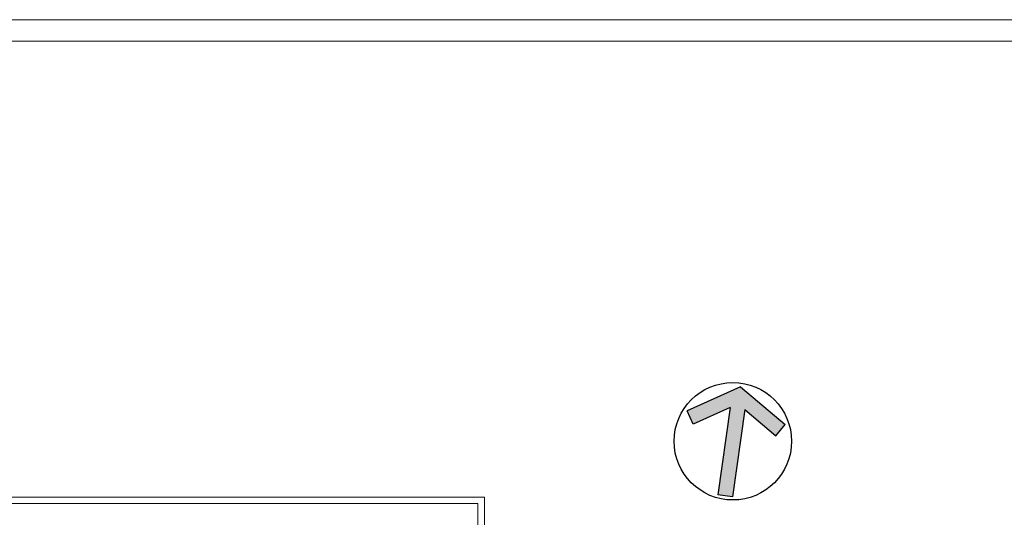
# Model space of a CAD drawing. Header units: millimetres. Extents: x 12584 to 77584, y 9983 to 29820.
# Tile 160 of 176: x 74007 to 76294, y 14767 to 15923. Entities that reach past the tile are written whole.
import ezdxf

# ---------------------------------------------------------------- set-up
doc = ezdxf.new("R2010")
doc.units = ezdxf.units.MM
doc.layers.add('m_tabela', color=7, linetype='Continuous', lineweight=20)
doc.layers.add('m_widok', color=7, linetype='Continuous', lineweight=9)

# ---------------------------------------------------------------- blocks, each defined once
blk = doc.blocks.new('ZA_NARW0')
at = {"ltscale": 2}
blk.add_hatch(color=256, dxfattribs=at).paths.add_polyline_path([(0.0625, 0.2818), (0.3559, 0.0974), (0.4224, 0.2033), (0, 0.4688), (-0.4224, 0.2033), (-0.3559, 0.0974), (-0.0625, 0.2818), (-0.0625, -0.4688), (0.0625, -0.4688)])
for p, q in [((0, 0.4688), (-0.4224, 0.2033)), ((0, 0.4688), (0.4224, 0.2033)), ((-0.0625, 0.2818), (-0.3559, 0.0974)), ((-0.0625, 0.2818), (-0.0625, -0.4688)), ((0.0625, 0.2818), (0.0625, -0.4688)), ((0.0625, 0.2818), (0.3559, 0.0974)), ((-0.3559, 0.0974), (-0.4224, 0.2033)), ((0.3559, 0.0974), (0.4224, 0.2033)), ((0.4224, 0.2033), (0.4224, 0.2033)), ((0.0625, -0.4688), (-0.0625, -0.4688))]:
    blk.add_line(p, q)
blk.add_circle((0, 0), 0.5)

msp = doc.modelspace()

# ---------------------------------------------------------------- linework, layer by layer
at = {"layer": 'm_tabela', "color": 7}
for p, q in [((77584.5, 15922.5), (69174.5, 15922.5)), ((77534.5, 15872.5), (69224.5, 15872.5))]:
    msp.add_line(p, q, dxfattribs=at)
at = {"layer": 'm_widok', "color": 7, "ltscale": 2}
for points in [[(75086.4, 14726.7), (75086.4, 14813.7), (73654.4, 14813.7), (73654.4, 14726.7)], [(75071.4, 14726.7), (75071.4, 14798.7), (73669.4, 14798.7), (73669.4, 14726.7)]]:
    msp.add_lwpolyline(points, dxfattribs=at)

# ---------------------------------------------------------------- block references
at = {"color": 7, "xscale": 272.8386910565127, "yscale": 272.8386910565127, "zscale": 45.47311517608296, "rotation": 351.9999999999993}
msp.add_blockref('ZA_NARW0', (75663.5, 14943.3), dxfattribs=at)

doc.saveas('drawing.dxf')
